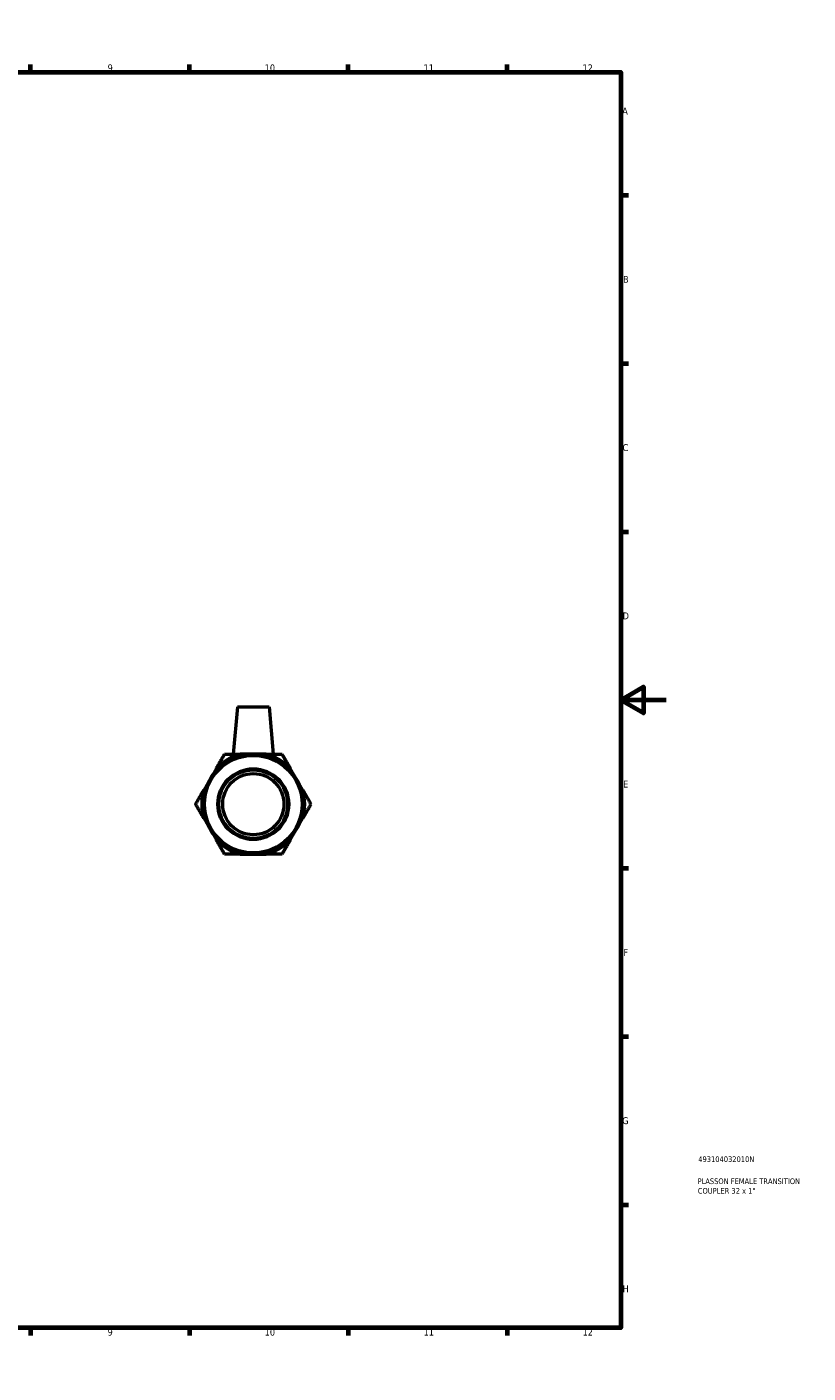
# Model space of a CAD drawing. Header units: millimetres. Extents: x 0 to 904, y -157 to 594.
# Tile 3 of 3: x 559 to 904, y 0 to 594. Entities that reach past the tile are written whole.
import ezdxf

# ---------------------------------------------------------------- set-up
doc = ezdxf.new("R2010")
doc.units = ezdxf.units.MM
for name, color, linetype, lineweight in [('Border (ANSI)', 7, 'Continuous', 70), ('Title (ISO)', 7, 'Continuous', 50), ('Visible (ANSI)', 7, 'Continuous', 50)]:
    doc.layers.add(name, color=color, linetype=linetype, lineweight=lineweight)
doc.styles.add('Note Text (ANSI)', font='tahoma.ttf')
doc.styles.add('Note Text (ISO)', font='tahoma.ttf')

# ---------------------------------------------------------------- blocks, each defined once
blk = doc.blocks.new('Borders Default Border')
at = {"layer": 'Border (ANSI)'}
for p, q in [((70.08, 574), (70.08, 577.45)), ((140.17, 574), (140.17, 577.45)), ((210.25, 574), (210.25, 577.45)), ((280.33, 574), (280.33, 577.45)), ((350.42, 574), (350.42, 577.45)), ((490.58, 574), (490.58, 577.45)), ((560.67, 574), (560.67, 577.45)), ((630.75, 574), (630.75, 577.45)), ((700.83, 574), (700.83, 577.45)), ((770.92, 574), (770.92, 577.45)), ((20, 519.75), (16.55, 519.75)), ((821, 519.75), (824.45, 519.75)), ((20, 445.5), (16.55, 445.5)), ((821, 445.5), (824.45, 445.5)), ((20, 371.25), (16.55, 371.25)), ((821, 371.25), (824.45, 371.25)), ((20, 222.75), (16.55, 222.75)), ((821, 222.75), (824.45, 222.75)), ((20, 148.5), (16.55, 148.5)), ((821, 148.5), (824.45, 148.5)), ((20, 74.25), (16.55, 74.25)), ((821, 74.25), (824.45, 74.25)), ((70.08, 20), (70.08, 16.55)), ((140.17, 20), (140.17, 16.55)), ((210.25, 20), (210.25, 16.55)), ((280.33, 20), (280.33, 16.55)), ((350.42, 20), (350.42, 16.55)), ((490.58, 20), (490.58, 16.55)), ((560.67, 20), (560.67, 16.55)), ((630.75, 20), (630.75, 16.55)), ((700.83, 20), (700.83, 16.55)), ((770.92, 20), (770.92, 16.55))]:
    blk.add_line(p, q, dxfattribs=at)
at = {"layer": 'Border (ANSI)', "flags": 128}
for points in [[(420.5, 594), (420.5, 574), (414.73, 584), (426.27, 584), (420.5, 574)], [(20, 20), (20, 574), (821, 574), (821, 20), (20, 20)], [(0, 297), (20, 297), (10, 302.77), (10, 291.23), (20, 297)], [(841, 297), (821, 297), (831, 302.77), (831, 291.23), (821, 297)], [(420.5, 0), (420.5, 20), (414.73, 10), (426.27, 10), (420.5, 20)]]:
    blk.add_lwpolyline(points, dxfattribs=at)
at = {"layer": 'Border (ANSI)', "color": 230, "true_color": 0xff0080, "attachment_point": 7, "style": 'Note Text (ANSI)'}
for s, insert, char_height in [('1', (34.35, 574.4), 3.05), ('2', (104.2, 574.4), 3.05), ('3', (174.26, 574.34), 3.05), ('4', (244.23, 574.4), 3.05), ('5', (314.48, 574.34), 3.05), ('6', (384.49, 574.34), 3.05), ('7', (454.6, 574.4), 3.05), ('8', (524.63, 574.33), 3.05), ('9', (594.7, 574.34), 3.05), ('10', (663.96, 574.34), 3.048), ('11', (734.04, 574.4), 3.048), ('12', (804.13, 574.4), 3.048), ('A', (16.78, 555.35), 3.05), ('A', (821.63, 555.35), 3.05), ('B', (17.15, 481.1), 3.05), ('B', (821.99, 481.1), 3.05), ('C', (16.95, 406.8), 3.05), ('C', (821.8, 406.8), 3.05), ('D', (16.96, 332.6), 3.05), ('D', (821.81, 332.6), 3.05), ('E', (17.21, 258.35), 3.05), ('E', (822.05, 258.35), 3.05), ('F', (17.29, 184.1), 3.05), ('F', (822.14, 184.1), 3.05), ('G', (16.81, 109.79), 3.05), ('G', (821.66, 109.79), 3.05), ('H', (16.97, 35.6), 3.05), ('H', (821.81, 35.6), 3.05), ('1', (34.35, 16.55), 3.05), ('2', (104.2, 16.55), 3.05), ('3', (174.26, 16.49), 3.05), ('4', (244.23, 16.55), 3.05), ('5', (314.48, 16.49), 3.05), ('6', (384.49, 16.49), 3.05), ('7', (454.6, 16.55), 3.05), ('8', (524.63, 16.48), 3.05), ('9', (594.7, 16.49), 3.05), ('10', (663.96, 16.49), 3.048), ('11', (734.04, 16.55), 3.048), ('12', (804.13, 16.55), 3.048)]:
    blk.add_mtext(s, dxfattribs=dict(at, insert=insert, char_height=char_height))
blk = doc.blocks.new('Title Blocks ISO')
at = {"layer": 'Title (ISO)', "color": 232, "true_color": 0xca0064, "style": 'Note Text (ISO)'}
for tag, p in [('PART_NUMBER_001', (34.16, 73.13)), ('DESCRIPTION_001', (33.84, 63.4)), ('DESCRIPTION_002', (33.98, 59.18))]:
    blk.add_attdef(tag, p, '', height=2.5, dxfattribs=at)

msp = doc.modelspace()

# ---------------------------------------------------------------- linework, layer by layer
at = {"layer": 'Visible (ANSI)'}
for p, q in [((651.935, 294.038), (650.097, 273.038)), ((651.935, 294.038), (665.935, 294.038)), ((665.935, 294.038), (667.772, 273.038)), ((658.935, 273.038), (653.327, 273.038)), ((664.542, 273.038), (658.935, 273.038)), ((639.882, 262.038), (637.078, 257.182)), ((642.686, 266.895), (639.882, 262.038)), ((677.987, 262.038), (675.183, 266.895)), ((680.791, 257.182), (677.987, 262.038)), ((637.078, 244.895), (639.882, 240.038)), ((677.987, 240.038), (680.791, 244.895)), ((639.882, 240.038), (642.686, 235.182)), ((675.183, 235.182), (677.987, 240.038)), ((653.327, 229.038), (658.935, 229.038)), ((658.935, 229.038), (664.542, 229.038))]:
    msp.add_line(p, q, dxfattribs=at)
for radius in [22, 21.52, 15.625, 15.146, 13.5]:
    msp.add_circle((658.935, 251.038), radius, dxfattribs=at)
for start, end in [(104.299624, 135.700376), (44.299624, 75.700376), (164.299624, 195.700376), (344.299624, 15.700376), (224.299624, 255.700376), (284.299624, 315.700376)]:
    msp.add_arc((658.935, 251.038), 22.703, start, end, dxfattribs=at)
for points in [[(642.686, 266.895), (644.36, 269.794), (646.233, 273.038)], [(646.233, 273.038), (649.979, 273.038), (653.327, 273.038)], [(664.542, 273.038), (667.89, 273.038), (671.636, 273.038)], [(671.636, 273.038), (673.509, 269.794), (675.183, 266.895)], [(633.531, 251.038), (635.404, 254.283), (637.078, 257.182)], [(680.791, 257.182), (682.465, 254.283), (684.338, 251.038)], [(637.078, 244.895), (635.404, 247.794), (633.531, 251.038)], [(684.338, 251.038), (682.465, 247.794), (680.791, 244.895)], [(646.233, 229.038), (644.36, 232.283), (642.686, 235.182)], [(675.183, 235.182), (673.509, 232.283), (671.636, 229.038)], [(653.327, 229.038), (649.979, 229.038), (646.233, 229.038)], [(671.636, 229.038), (667.89, 229.038), (664.542, 229.038)]]:
    msp.add_rational_spline(points, [1, 1.0110537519, 1], degree=2, dxfattribs=at)

# ---------------------------------------------------------------- block references
msp.add_blockref('Borders Default Border', (0, 0))
msp.add_blockref('Title Blocks ISO', (821, 20)).add_auto_attribs({'PART_NUMBER_001': '493104032010N', 'DESCRIPTION_001': 'PLASSON FEMALE TRANSITION', 'DESCRIPTION_002': 'COUPLER 32 x 1"'})

doc.saveas('drawing.dxf')
